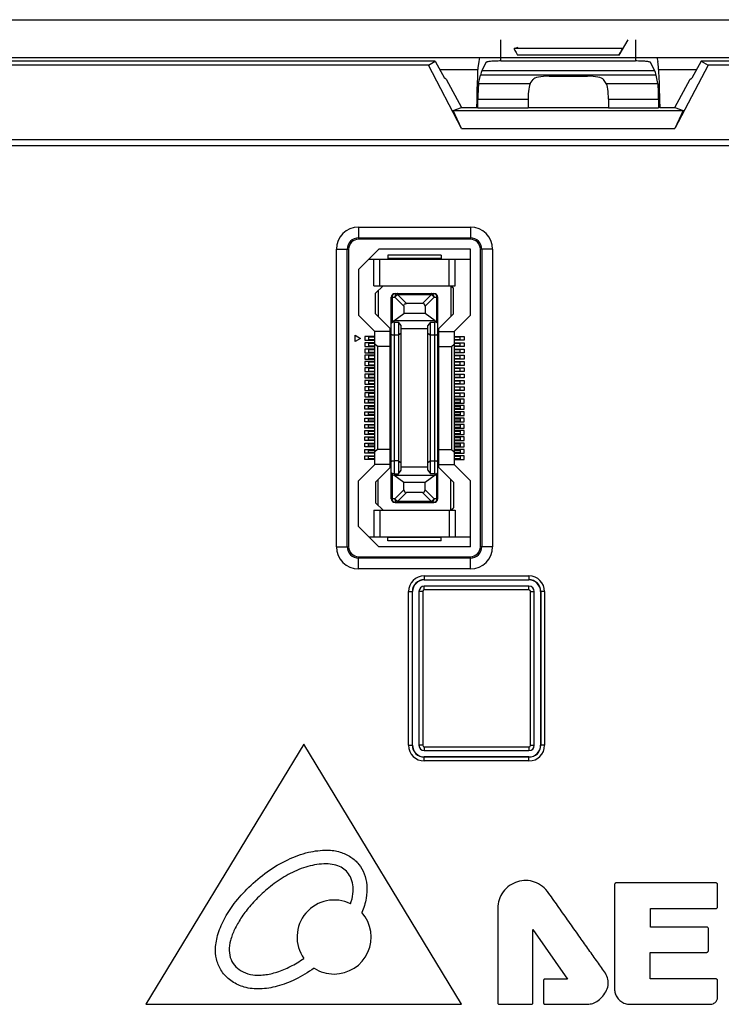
# Model space of a CAD drawing. Header units: millimetres. Extents: x 5740 to 7888, y -1457 to 417.
# Tile 61 of 120: x 7091 to 7147, y -1222 to -1143. Entities that reach past the tile are written whole.
import ezdxf

# ---------------------------------------------------------------- set-up
doc = ezdxf.new("R2010")
doc.units = ezdxf.units.MM
doc.header["$LTSCALE"] = 23.1
doc.layers.get('0').update_dxf_attribs({"linetype": 'CONTINUOUS'})

msp = doc.modelspace()

# ---------------------------------------------------------------- linework, layer by layer
at = {"color": 0}
for p, q in [((7005.751, -1143.094), (7263.751, -1143.094)), ((7129.389, -1146.384), (7129.389, -1144.694)), ((7139.506, -1144.694), (7138.792, -1145.921)), ((7140.112, -1144.694), (7140.112, -1146.384)), ((7130.434, -1145.384), (7130.751, -1145.293)), ((7139.067, -1145.384), (7130.434, -1145.384)), ((7005.751, -1146.094), (7263.751, -1146.094)), ((7124.161, -1146.394), (7059.34, -1146.394)), ((7123.616, -1146.708), (7124.161, -1146.394)), ((7124.161, -1146.394), (7124.895, -1147.751)), ((7127.691, -1146.094), (7127.618, -1146.432)), ((7128.191, -1146.503), (7127.855, -1147.173)), ((7129.389, -1146.384), (7140.112, -1146.384)), ((7138.792, -1145.921), (7130.709, -1145.921)), ((7141.646, -1147.173), (7141.31, -1146.503)), ((7141.81, -1146.094), (7141.883, -1146.432)), ((7145.34, -1146.394), (7144.606, -1147.751)), ((7145.34, -1146.394), (7145.885, -1146.708)), ((7210.161, -1146.394), (7145.34, -1146.394)), ((7123.616, -1146.708), (7059.885, -1146.708)), ((7126.253, -1151.756), (7123.616, -1146.708)), ((7127.545, -1147.094), (7124.54, -1147.094)), ((7141.646, -1147.173), (7127.855, -1147.173)), ((7144.962, -1147.094), (7141.956, -1147.094)), ((7145.885, -1146.708), (7143.248, -1151.756)), ((7209.616, -1146.708), (7145.885, -1146.708)), ((7125.026, -1147.829), (7124.895, -1147.751)), ((7125.026, -1147.829), (7126.251, -1150.094)), ((7127.611, -1148.176), (7127.753, -1147.513)), ((7141.748, -1147.513), (7127.753, -1147.513)), ((7131.724, -1148.176), (7131.943, -1147.867)), ((7133.223, -1147.599), (7136.278, -1147.599)), ((7137.777, -1148.176), (7137.558, -1147.867)), ((7141.891, -1148.176), (7141.748, -1147.513)), ((7143.251, -1150.094), (7144.475, -1147.829)), ((7144.475, -1147.829), (7144.606, -1147.751)), ((7127.611, -1148.176), (7131.724, -1148.176)), ((7137.777, -1148.176), (7141.891, -1148.176)), ((7127.548, -1150.123), (7127.552, -1149.438)), ((7127.552, -1149.438), (7131.55, -1149.438)), ((7131.55, -1149.438), (7131.55, -1150.123)), ((7137.951, -1149.438), (7137.951, -1150.123)), ((7137.951, -1149.438), (7141.949, -1149.438)), ((7141.949, -1149.438), (7141.953, -1150.123)), ((7125.592, -1150.323), (7126.251, -1150.094)), ((7126.253, -1151.756), (7125.592, -1150.323)), ((7125.592, -1150.323), (7143.91, -1150.323)), ((7126.251, -1150.094), (7127.46, -1150.094)), ((7127.46, -1150.094), (7127.462, -1149.828)), ((7127.46, -1150.094), (7127.548, -1150.123)), ((7127.548, -1150.123), (7131.55, -1150.123)), ((7131.55, -1150.094), (7137.951, -1150.094)), ((7137.951, -1150.123), (7141.953, -1150.123)), ((7142.041, -1150.094), (7141.953, -1150.123)), ((7142.04, -1149.828), (7142.041, -1150.094)), ((7142.041, -1150.094), (7143.251, -1150.094)), ((7143.91, -1150.323), (7143.248, -1151.756)), ((7143.251, -1150.094), (7143.91, -1150.323)), ((7126.253, -1151.756), (7143.248, -1151.756)), ((7262.799, -1152.678), (7023.492, -1152.678)), ((7023.201, -1153.119), (7263.091, -1153.119)), ((7118.051, -1159.619), (7118.051, -1160.594)), ((7118.051, -1159.619), (7126.951, -1159.619)), ((7126.951, -1159.619), (7126.951, -1160.594)), ((7118.051, -1160.488), (7126.951, -1160.488)), ((7126.951, -1160.594), (7118.051, -1160.594)), ((7116.276, -1185.094), (7116.276, -1161.394)), ((7116.276, -1161.394), (7117.251, -1161.394)), ((7117.145, -1185.094), (7117.145, -1161.394)), ((7117.251, -1161.394), (7117.251, -1185.094)), ((7119.651, -1161.394), (7118.051, -1162.994)), ((7126.951, -1161.394), (7119.651, -1161.394)), ((7126.951, -1166.644), (7126.951, -1161.394)), ((7127.751, -1185.094), (7127.751, -1161.394)), ((7128.726, -1161.394), (7127.751, -1161.394)), ((7127.856, -1161.394), (7127.856, -1185.094)), ((7128.726, -1161.394), (7128.726, -1185.094)), ((7118.876, -1162.169), (7126.951, -1162.169)), ((7119.251, -1164.294), (7119.251, -1162.169)), ((7119.751, -1164.294), (7119.751, -1162.169)), ((7120.376, -1161.869), (7120.376, -1162.119)), ((7124.626, -1161.869), (7120.376, -1161.869)), ((7124.626, -1162.119), (7120.376, -1162.119)), ((7124.626, -1161.869), (7124.626, -1162.119)), ((7125.251, -1164.294), (7125.251, -1162.169)), ((7125.751, -1164.294), (7125.751, -1162.169)), ((7118.051, -1162.994), (7118.051, -1166.644)), ((7119.251, -1164.294), (7125.751, -1164.294)), ((7120.001, -1164.294), (7119.401, -1164.894)), ((7125.401, -1164.294), (7125.401, -1166.744)), ((7125.401, -1164.294), (7125.601, -1164.494)), ((7125.601, -1166.544), (7125.601, -1164.494)), ((7119.401, -1166.544), (7119.401, -1164.894)), ((7119.601, -1164.694), (7119.601, -1166.744)), ((7120.651, -1181.269), (7120.651, -1165.219)), ((7120.651, -1165.219), (7120.938, -1165.219)), ((7120.738, -1167.13), (7120.738, -1165.219)), ((7121.651, -1165.931), (7120.938, -1165.219)), ((7120.951, -1164.919), (7124.051, -1164.919)), ((7121.151, -1165.007), (7121.151, -1164.919)), ((7121.151, -1165.007), (7121.863, -1165.719)), ((7121.151, -1165.007), (7123.851, -1165.007)), ((7123.138, -1165.719), (7123.851, -1165.007)), ((7124.063, -1165.219), (7123.351, -1165.931)), ((7123.851, -1164.919), (7123.851, -1165.007)), ((7124.063, -1165.219), (7124.351, -1165.219)), ((7124.263, -1165.219), (7124.263, -1167.13)), ((7124.351, -1181.269), (7124.351, -1165.219)), ((7121.651, -1165.931), (7121.651, -1166.518)), ((7123.138, -1165.719), (7121.863, -1165.719)), ((7123.351, -1165.931), (7123.351, -1166.518)), ((7118.051, -1166.644), (7119.351, -1167.944)), ((7120.651, -1167.794), (7119.401, -1166.544)), ((7120.851, -1167.094), (7121.651, -1166.518)), ((7123.351, -1166.518), (7121.651, -1166.518)), ((7124.151, -1167.094), (7123.351, -1166.518)), ((7124.351, -1167.794), (7125.601, -1166.544)), ((7125.651, -1167.944), (7126.951, -1166.644)), ((7120.551, -1178.794), (7120.551, -1167.694)), ((7120.851, -1167.094), (7120.738, -1167.13)), ((7124.151, -1167.094), (7120.851, -1167.094)), ((7120.901, -1179.295), (7120.901, -1167.192)), ((7120.901, -1167.192), (7121.231, -1167.192)), ((7121.231, -1167.192), (7121.231, -1179.295)), ((7121.431, -1167.478), (7121.231, -1167.192)), ((7121.431, -1179.009), (7121.431, -1167.478)), ((7123.771, -1167.192), (7123.571, -1167.478)), ((7123.571, -1179.009), (7123.571, -1167.478)), ((7123.771, -1179.295), (7123.771, -1167.192)), ((7123.771, -1167.192), (7124.101, -1167.192)), ((7124.101, -1167.192), (7124.101, -1179.295)), ((7124.151, -1167.094), (7124.263, -1167.13)), ((7124.451, -1178.794), (7124.451, -1167.694)), ((7117.776, -1168.744), (7117.776, -1168.244)), ((7117.776, -1168.244), (7118.209, -1168.494)), ((7118.551, -1168.344), (7118.551, -1168.644)), ((7119.351, -1168.344), (7118.551, -1168.344)), ((7118.851, -1168.394), (7118.851, -1168.594)), ((7119.351, -1168.394), (7118.851, -1168.394)), ((7119.351, -1178.544), (7119.351, -1167.944)), ((7120.551, -1167.944), (7119.351, -1167.944)), ((7121.231, -1168.244), (7120.901, -1168.244)), ((7121.431, -1168.074), (7121.231, -1168.244)), ((7123.571, -1167.744), (7121.431, -1167.744)), ((7123.571, -1168.074), (7123.771, -1168.244)), ((7124.101, -1168.244), (7123.771, -1168.244)), ((7124.451, -1167.944), (7125.651, -1167.944)), ((7125.651, -1167.944), (7125.651, -1178.544)), ((7125.651, -1168.344), (7126.451, -1168.344)), ((7126.151, -1168.394), (7125.651, -1168.394)), ((7126.151, -1168.594), (7126.151, -1168.394)), ((7126.451, -1168.344), (7126.451, -1168.644)), ((7118.209, -1168.494), (7117.776, -1168.744)), ((7118.551, -1168.644), (7119.351, -1168.644)), ((7118.551, -1168.844), (7118.551, -1169.144)), ((7119.351, -1168.844), (7118.551, -1168.844)), ((7118.551, -1169.144), (7119.351, -1169.144)), ((7118.851, -1168.594), (7119.351, -1168.594)), ((7118.851, -1168.894), (7118.851, -1169.094)), ((7119.351, -1168.894), (7118.851, -1168.894)), ((7118.851, -1169.094), (7119.351, -1169.094)), ((7119.551, -1169.144), (7119.351, -1168.944)), ((7119.551, -1169.144), (7119.551, -1177.344)), ((7120.551, -1169.144), (7119.551, -1169.144)), ((7124.451, -1169.144), (7125.451, -1169.144)), ((7125.451, -1169.144), (7125.651, -1168.944)), ((7125.451, -1169.144), (7125.451, -1177.344)), ((7125.651, -1168.594), (7126.151, -1168.594)), ((7126.451, -1168.644), (7125.651, -1168.644)), ((7125.651, -1168.844), (7126.451, -1168.844)), ((7126.151, -1168.894), (7125.651, -1168.894)), ((7125.651, -1169.094), (7126.151, -1169.094)), ((7126.451, -1169.144), (7125.651, -1169.144)), ((7126.151, -1169.094), (7126.151, -1168.894)), ((7126.451, -1168.844), (7126.451, -1169.144)), ((7118.551, -1169.344), (7118.551, -1169.644)), ((7119.351, -1169.344), (7118.551, -1169.344)), ((7118.551, -1169.644), (7119.351, -1169.644)), ((7118.551, -1169.844), (7118.551, -1170.144)), ((7119.351, -1169.844), (7118.551, -1169.844)), ((7118.851, -1169.394), (7118.851, -1169.594)), ((7119.351, -1169.394), (7118.851, -1169.394)), ((7118.851, -1169.594), (7119.351, -1169.594)), ((7118.851, -1169.894), (7118.851, -1170.094)), ((7119.351, -1169.894), (7118.851, -1169.894)), ((7125.651, -1169.344), (7126.451, -1169.344)), ((7126.151, -1169.394), (7125.651, -1169.394)), ((7125.651, -1169.594), (7126.151, -1169.594)), ((7126.451, -1169.644), (7125.651, -1169.644)), ((7125.651, -1169.844), (7126.451, -1169.844)), ((7126.151, -1169.894), (7125.651, -1169.894)), ((7126.151, -1169.594), (7126.151, -1169.394)), ((7126.151, -1170.094), (7126.151, -1169.894)), ((7126.451, -1169.344), (7126.451, -1169.644)), ((7126.451, -1169.844), (7126.451, -1170.144)), ((7118.551, -1170.144), (7119.351, -1170.144)), ((7118.551, -1170.344), (7118.551, -1170.644)), ((7119.351, -1170.344), (7118.551, -1170.344)), ((7118.551, -1170.644), (7119.351, -1170.644)), ((7118.851, -1170.094), (7119.351, -1170.094)), ((7118.851, -1170.394), (7118.851, -1170.594)), ((7119.351, -1170.394), (7118.851, -1170.394)), ((7118.851, -1170.594), (7119.351, -1170.594)), ((7125.651, -1170.094), (7126.151, -1170.094)), ((7126.451, -1170.144), (7125.651, -1170.144)), ((7125.651, -1170.344), (7126.451, -1170.344)), ((7126.151, -1170.394), (7125.651, -1170.394)), ((7125.651, -1170.594), (7126.151, -1170.594)), ((7126.451, -1170.644), (7125.651, -1170.644)), ((7126.151, -1170.594), (7126.151, -1170.394)), ((7126.451, -1170.344), (7126.451, -1170.644)), ((7118.551, -1170.844), (7118.551, -1171.144)), ((7119.351, -1170.844), (7118.551, -1170.844)), ((7118.551, -1171.144), (7119.351, -1171.144)), ((7118.551, -1171.344), (7118.551, -1171.644)), ((7119.351, -1171.344), (7118.551, -1171.344)), ((7118.851, -1170.894), (7118.851, -1171.094)), ((7119.351, -1170.894), (7118.851, -1170.894)), ((7118.851, -1171.094), (7119.351, -1171.094)), ((7118.851, -1171.394), (7118.851, -1171.594)), ((7119.351, -1171.394), (7118.851, -1171.394)), ((7118.851, -1171.594), (7119.351, -1171.594)), ((7125.651, -1170.844), (7126.451, -1170.844)), ((7126.151, -1170.894), (7125.651, -1170.894)), ((7125.651, -1171.094), (7126.151, -1171.094)), ((7126.451, -1171.144), (7125.651, -1171.144)), ((7125.651, -1171.344), (7126.451, -1171.344)), ((7126.151, -1171.394), (7125.651, -1171.394)), ((7125.651, -1171.594), (7126.151, -1171.594)), ((7126.151, -1171.094), (7126.151, -1170.894)), ((7126.151, -1171.594), (7126.151, -1171.394)), ((7126.451, -1170.844), (7126.451, -1171.144)), ((7126.451, -1171.344), (7126.451, -1171.644)), ((7118.551, -1171.644), (7119.351, -1171.644)), ((7118.551, -1171.844), (7118.551, -1172.144)), ((7119.351, -1171.844), (7118.551, -1171.844)), ((7118.551, -1172.144), (7119.351, -1172.144)), ((7118.551, -1172.344), (7118.551, -1172.644)), ((7119.351, -1172.344), (7118.551, -1172.344)), ((7118.851, -1171.894), (7118.851, -1172.094)), ((7119.351, -1171.894), (7118.851, -1171.894)), ((7118.851, -1172.094), (7119.351, -1172.094)), ((7118.851, -1172.394), (7118.851, -1172.594)), ((7119.351, -1172.394), (7118.851, -1172.394)), ((7126.451, -1171.644), (7125.651, -1171.644)), ((7125.651, -1171.844), (7126.451, -1171.844)), ((7126.151, -1171.894), (7125.651, -1171.894)), ((7125.651, -1172.094), (7126.151, -1172.094)), ((7126.451, -1172.144), (7125.651, -1172.144)), ((7125.651, -1172.344), (7126.451, -1172.344)), ((7126.151, -1172.394), (7125.651, -1172.394)), ((7126.151, -1172.094), (7126.151, -1171.894)), ((7126.151, -1172.594), (7126.151, -1172.394)), ((7126.451, -1171.844), (7126.451, -1172.144)), ((7126.451, -1172.344), (7126.451, -1172.644)), ((7118.551, -1172.644), (7119.351, -1172.644)), ((7118.551, -1172.844), (7118.551, -1173.144)), ((7119.351, -1172.844), (7118.551, -1172.844)), ((7118.551, -1173.144), (7119.351, -1173.144)), ((7118.851, -1172.594), (7119.351, -1172.594)), ((7118.851, -1172.894), (7118.851, -1173.094)), ((7119.351, -1172.894), (7118.851, -1172.894)), ((7118.851, -1173.094), (7119.351, -1173.094)), ((7125.651, -1172.594), (7126.151, -1172.594)), ((7126.451, -1172.644), (7125.651, -1172.644)), ((7125.651, -1172.844), (7126.451, -1172.844)), ((7126.151, -1172.894), (7125.651, -1172.894)), ((7125.651, -1173.094), (7126.151, -1173.094)), ((7126.451, -1173.144), (7125.651, -1173.144)), ((7126.151, -1173.094), (7126.151, -1172.894)), ((7126.451, -1172.844), (7126.451, -1173.144)), ((7118.551, -1173.644), (7118.551, -1173.344)), ((7118.551, -1173.344), (7119.351, -1173.344)), ((7119.351, -1173.644), (7118.551, -1173.644)), ((7118.551, -1174.144), (7118.551, -1173.844)), ((7118.551, -1173.844), (7119.351, -1173.844)), ((7118.851, -1173.594), (7118.851, -1173.394)), ((7118.851, -1173.394), (7119.351, -1173.394)), ((7119.351, -1173.594), (7118.851, -1173.594)), ((7118.851, -1174.094), (7118.851, -1173.894)), ((7118.851, -1173.894), (7119.351, -1173.894)), ((7126.451, -1173.344), (7125.651, -1173.344)), ((7125.651, -1173.394), (7126.151, -1173.394)), ((7126.151, -1173.594), (7125.651, -1173.594)), ((7125.651, -1173.644), (7126.451, -1173.644)), ((7126.451, -1173.844), (7125.651, -1173.844)), ((7125.651, -1173.894), (7126.151, -1173.894)), ((7126.151, -1173.394), (7126.151, -1173.594)), ((7126.151, -1173.894), (7126.151, -1174.094)), ((7126.451, -1173.644), (7126.451, -1173.344)), ((7126.451, -1174.144), (7126.451, -1173.844)), ((7119.351, -1174.144), (7118.551, -1174.144)), ((7118.551, -1174.644), (7118.551, -1174.344)), ((7118.551, -1174.344), (7119.351, -1174.344)), ((7119.351, -1174.644), (7118.551, -1174.644)), ((7119.351, -1174.094), (7118.851, -1174.094)), ((7118.851, -1174.594), (7118.851, -1174.394)), ((7118.851, -1174.394), (7119.351, -1174.394)), ((7119.351, -1174.594), (7118.851, -1174.594)), ((7126.151, -1174.094), (7125.651, -1174.094)), ((7125.651, -1174.144), (7126.451, -1174.144)), ((7126.451, -1174.344), (7125.651, -1174.344)), ((7125.651, -1174.394), (7126.151, -1174.394)), ((7126.151, -1174.594), (7125.651, -1174.594)), ((7125.651, -1174.644), (7126.451, -1174.644)), ((7126.151, -1174.394), (7126.151, -1174.594)), ((7126.451, -1174.644), (7126.451, -1174.344)), ((7118.551, -1175.144), (7118.551, -1174.844)), ((7118.551, -1174.844), (7119.351, -1174.844)), ((7119.351, -1175.144), (7118.551, -1175.144)), ((7118.551, -1175.644), (7118.551, -1175.344)), ((7118.551, -1175.344), (7119.351, -1175.344)), ((7118.851, -1175.094), (7118.851, -1174.894)), ((7118.851, -1174.894), (7119.351, -1174.894)), ((7119.351, -1175.094), (7118.851, -1175.094)), ((7118.851, -1175.594), (7118.851, -1175.394)), ((7118.851, -1175.394), (7119.351, -1175.394)), ((7126.451, -1174.844), (7125.651, -1174.844)), ((7125.651, -1174.894), (7126.151, -1174.894)), ((7126.151, -1175.094), (7125.651, -1175.094)), ((7125.651, -1175.144), (7126.451, -1175.144)), ((7126.451, -1175.344), (7125.651, -1175.344)), ((7125.651, -1175.394), (7126.151, -1175.394)), ((7126.151, -1174.894), (7126.151, -1175.094)), ((7126.151, -1175.394), (7126.151, -1175.594)), ((7126.451, -1175.144), (7126.451, -1174.844)), ((7126.451, -1175.644), (7126.451, -1175.344)), ((7119.351, -1175.644), (7118.551, -1175.644)), ((7118.551, -1176.144), (7118.551, -1175.844)), ((7118.551, -1175.844), (7119.351, -1175.844)), ((7119.351, -1176.144), (7118.551, -1176.144)), ((7119.351, -1175.594), (7118.851, -1175.594)), ((7118.851, -1176.094), (7118.851, -1175.894)), ((7118.851, -1175.894), (7119.351, -1175.894)), ((7119.351, -1176.094), (7118.851, -1176.094)), ((7126.151, -1175.594), (7125.651, -1175.594)), ((7125.651, -1175.644), (7126.451, -1175.644)), ((7126.451, -1175.844), (7125.651, -1175.844)), ((7125.651, -1175.894), (7126.151, -1175.894)), ((7126.151, -1176.094), (7125.651, -1176.094)), ((7125.651, -1176.144), (7126.451, -1176.144)), ((7126.151, -1175.894), (7126.151, -1176.094)), ((7126.451, -1176.144), (7126.451, -1175.844)), ((7118.551, -1176.644), (7118.551, -1176.344)), ((7118.551, -1176.344), (7119.351, -1176.344)), ((7119.351, -1176.644), (7118.551, -1176.644)), ((7118.551, -1177.144), (7118.551, -1176.844)), ((7118.551, -1176.844), (7119.351, -1176.844)), ((7118.851, -1176.594), (7118.851, -1176.394)), ((7118.851, -1176.394), (7119.351, -1176.394)), ((7119.351, -1176.594), (7118.851, -1176.594)), ((7118.851, -1177.094), (7118.851, -1176.894)), ((7118.851, -1176.894), (7119.351, -1176.894)), ((7119.351, -1177.094), (7118.851, -1177.094)), ((7126.451, -1176.344), (7125.651, -1176.344)), ((7125.651, -1176.394), (7126.151, -1176.394)), ((7126.151, -1176.594), (7125.651, -1176.594)), ((7125.651, -1176.644), (7126.451, -1176.644)), ((7126.451, -1176.844), (7125.651, -1176.844)), ((7125.651, -1176.894), (7126.151, -1176.894)), ((7126.151, -1177.094), (7125.651, -1177.094)), ((7126.151, -1176.394), (7126.151, -1176.594)), ((7126.151, -1176.894), (7126.151, -1177.094)), ((7126.451, -1176.644), (7126.451, -1176.344)), ((7126.451, -1177.144), (7126.451, -1176.844)), ((7119.351, -1177.144), (7118.551, -1177.144)), ((7118.551, -1177.644), (7118.551, -1177.344)), ((7118.551, -1177.344), (7119.351, -1177.344)), ((7119.351, -1177.644), (7118.551, -1177.644)), ((7118.551, -1178.144), (7118.551, -1177.844)), ((7118.551, -1177.844), (7119.351, -1177.844)), ((7118.851, -1177.594), (7118.851, -1177.394)), ((7118.851, -1177.394), (7119.351, -1177.394)), ((7119.351, -1177.594), (7118.851, -1177.594)), ((7118.851, -1178.094), (7118.851, -1177.894)), ((7118.851, -1177.894), (7119.351, -1177.894)), ((7119.551, -1177.344), (7119.351, -1177.544)), ((7120.551, -1177.344), (7119.551, -1177.344)), ((7124.451, -1177.344), (7125.451, -1177.344)), ((7125.451, -1177.344), (7125.651, -1177.544)), ((7125.651, -1177.144), (7126.451, -1177.144)), ((7126.451, -1177.344), (7125.651, -1177.344)), ((7125.651, -1177.394), (7126.151, -1177.394)), ((7126.151, -1177.594), (7125.651, -1177.594)), ((7125.651, -1177.644), (7126.451, -1177.644)), ((7126.451, -1177.844), (7125.651, -1177.844)), ((7125.651, -1177.894), (7126.151, -1177.894)), ((7126.151, -1177.394), (7126.151, -1177.594)), ((7126.151, -1177.894), (7126.151, -1178.094)), ((7126.451, -1177.644), (7126.451, -1177.344)), ((7126.451, -1178.144), (7126.451, -1177.844)), ((7119.351, -1178.544), (7118.051, -1179.844)), ((7119.351, -1178.144), (7118.551, -1178.144)), ((7119.351, -1178.094), (7118.851, -1178.094)), ((7120.551, -1178.544), (7119.351, -1178.544)), ((7121.231, -1178.244), (7120.901, -1178.244)), ((7121.231, -1178.244), (7121.431, -1178.413)), ((7123.771, -1178.244), (7123.571, -1178.413)), ((7123.771, -1178.244), (7124.101, -1178.244)), ((7124.451, -1178.544), (7125.651, -1178.544)), ((7126.151, -1178.094), (7125.651, -1178.094)), ((7125.651, -1178.144), (7126.451, -1178.144)), ((7126.951, -1179.844), (7125.651, -1178.544)), ((7120.651, -1178.694), (7119.401, -1179.944)), ((7120.738, -1181.269), (7120.738, -1179.357)), ((7120.738, -1179.357), (7120.851, -1179.394)), ((7121.651, -1179.969), (7120.851, -1179.394)), ((7120.851, -1179.394), (7124.151, -1179.394)), ((7120.901, -1179.295), (7121.231, -1179.295)), ((7121.231, -1179.295), (7121.431, -1179.009)), ((7121.431, -1178.744), (7123.571, -1178.744)), ((7124.151, -1179.394), (7123.351, -1179.969)), ((7123.571, -1179.009), (7123.771, -1179.295)), ((7124.101, -1179.295), (7123.771, -1179.295)), ((7124.151, -1179.394), (7124.263, -1179.357)), ((7124.263, -1179.357), (7124.263, -1181.269)), ((7125.601, -1179.944), (7124.351, -1178.694)), ((7118.051, -1183.494), (7118.051, -1179.844)), ((7119.401, -1179.944), (7119.401, -1181.594)), ((7119.601, -1181.794), (7119.601, -1179.744)), ((7121.651, -1180.557), (7121.651, -1179.969)), ((7123.351, -1179.969), (7121.651, -1179.969)), ((7123.351, -1180.557), (7123.351, -1179.969)), ((7125.401, -1182.194), (7125.401, -1179.744)), ((7125.601, -1179.944), (7125.601, -1181.994)), ((7126.951, -1185.094), (7126.951, -1179.844)), ((7120.938, -1181.269), (7121.651, -1180.557)), ((7121.863, -1180.769), (7121.151, -1181.481)), ((7123.138, -1180.769), (7121.863, -1180.769)), ((7123.851, -1181.481), (7123.138, -1180.769)), ((7123.351, -1180.557), (7124.063, -1181.269)), ((7120.001, -1182.194), (7119.401, -1181.594)), ((7120.938, -1181.269), (7120.651, -1181.269)), ((7120.951, -1181.569), (7124.051, -1181.569)), ((7121.151, -1181.569), (7121.151, -1181.481)), ((7123.851, -1181.481), (7121.151, -1181.481)), ((7123.851, -1181.481), (7123.851, -1181.569)), ((7124.351, -1181.269), (7124.063, -1181.269)), ((7119.251, -1182.194), (7119.251, -1184.319)), ((7119.251, -1182.194), (7125.751, -1182.194)), ((7119.751, -1182.194), (7119.751, -1184.319)), ((7125.251, -1182.194), (7125.251, -1184.319)), ((7125.401, -1182.194), (7125.601, -1181.994)), ((7125.751, -1182.194), (7125.751, -1184.319)), ((7118.051, -1183.494), (7119.651, -1185.094)), ((7118.876, -1184.319), (7126.951, -1184.319)), ((7120.376, -1184.619), (7120.376, -1184.369)), ((7124.626, -1184.369), (7120.376, -1184.369)), ((7124.626, -1184.619), (7120.376, -1184.619)), ((7124.626, -1184.619), (7124.626, -1184.369)), ((7116.276, -1185.094), (7117.251, -1185.094)), ((7126.951, -1185.094), (7119.651, -1185.094)), ((7128.726, -1185.094), (7127.751, -1185.094)), ((7118.051, -1186.869), (7118.051, -1185.894)), ((7118.051, -1185.894), (7126.951, -1185.894)), ((7126.951, -1185.999), (7118.051, -1185.999)), ((7126.951, -1186.869), (7126.951, -1185.894)), ((7126.951, -1186.869), (7118.051, -1186.869)), ((7123.285, -1187.428), (7123.285, -1187.747)), ((7123.285, -1187.428), (7131.616, -1187.428)), ((7123.285, -1187.727), (7131.616, -1187.727)), ((7131.616, -1187.428), (7131.616, -1187.747)), ((7122.035, -1200.921), (7122.035, -1188.678)), ((7122.035, -1188.678), (7122.354, -1188.678)), ((7122.334, -1200.921), (7122.334, -1188.678)), ((7122.854, -1188.678), (7122.854, -1200.921)), ((7123.154, -1188.678), (7122.854, -1188.678)), ((7123.154, -1188.678), (7123.154, -1200.921)), ((7123.285, -1188.547), (7123.285, -1188.247)), ((7131.616, -1188.247), (7123.285, -1188.247)), ((7131.616, -1188.547), (7123.285, -1188.547)), ((7131.616, -1188.547), (7131.616, -1188.247)), ((7131.747, -1200.921), (7131.747, -1188.678)), ((7131.747, -1188.678), (7132.047, -1188.678)), ((7132.047, -1200.921), (7132.047, -1188.678)), ((7132.547, -1188.678), (7132.547, -1200.921)), ((7132.866, -1188.678), (7132.547, -1188.678)), ((7132.567, -1188.678), (7132.567, -1200.921)), ((7132.866, -1188.678), (7132.866, -1200.921)), ((7113.693, -1200.846), (7101.086, -1221.568)), ((7126.238, -1221.568), (7113.693, -1200.846)), ((7122.035, -1200.921), (7122.354, -1200.921)), ((7123.154, -1200.921), (7122.854, -1200.921)), ((7123.285, -1201.052), (7123.285, -1201.352)), ((7123.285, -1201.052), (7131.616, -1201.052)), ((7123.285, -1201.352), (7131.616, -1201.352)), ((7131.616, -1201.052), (7131.616, -1201.352)), ((7131.747, -1200.921), (7132.047, -1200.921)), ((7132.866, -1200.921), (7132.547, -1200.921)), ((7123.285, -1202.171), (7123.285, -1201.852)), ((7131.616, -1201.852), (7123.285, -1201.852)), ((7131.616, -1201.872), (7123.285, -1201.872)), ((7131.616, -1202.171), (7123.285, -1202.171)), ((7131.616, -1202.171), (7131.616, -1201.852)), ((7138.448, -1212.009), (7138.448, -1220.437)), ((7146.516, -1211.892), (7138.565, -1211.892)), ((7146.633, -1213.821), (7146.633, -1212.009)), ((7129.136, -1213.905), (7129.136, -1217.259)), ((7141.299, -1215.413), (7141.299, -1213.938)), ((7141.299, -1213.938), (7146.516, -1213.938)), ((7145.795, -1215.413), (7141.299, -1215.413)), ((7145.911, -1217.31), (7145.911, -1215.53)), ((7131.936, -1221.445), (7131.936, -1215.593)), ((7131.936, -1215.593), (7134.691, -1219.555)), ((7129.136, -1217.259), (7129.136, -1221.445)), ((7141.283, -1219.539), (7141.283, -1217.427)), ((7141.283, -1217.427), (7145.795, -1217.427)), ((7132.783, -1219.672), (7132.783, -1221.445)), ((7134.691, -1219.555), (7132.901, -1219.555)), ((7146.516, -1219.539), (7141.283, -1219.539)), ((7146.633, -1221.124), (7146.633, -1219.656)), ((7101.086, -1221.568), (7126.238, -1221.568)), ((7129.253, -1221.562), (7131.819, -1221.562)), ((7132.901, -1221.562), (7136.298, -1221.562)), ((7139.66, -1221.568), (7146.109, -1221.568))]:
    msp.add_line(p, q, dxfattribs=at)
for centre, radius, start, end in [((7118.051, -1161.394), 1.775, 90, 180), ((7126.951, -1161.394), 1.775, 0, 90), ((7118.051, -1161.394), 0.905, 90, 180), ((7118.051, -1161.394), 0.8, 90, 180), ((7126.951, -1161.394), 0.905, 0, 90), ((7126.951, -1161.394), 0.8, 0, 90), ((7120.951, -1165.219), 0.3, 90, 180), ((7124.051, -1165.219), 0.3, 0, 90), ((7120.951, -1181.269), 0.3, 180, 270), ((7124.051, -1181.269), 0.3, 270, 0), ((7118.051, -1185.094), 1.775, 180, 270), ((7118.051, -1185.094), 0.905, 180, 270), ((7118.051, -1185.094), 0.8, 180, 270), ((7126.951, -1185.094), 1.775, 270, 0), ((7126.951, -1185.094), 0.905, 270, 0), ((7126.951, -1185.094), 0.8, 270, 0), ((7123.285, -1188.678), 1.25, 90, 180), ((7123.285, -1188.678), 0.951, 90, 180), ((7123.285, -1188.678), 0.931, 90, 180), ((7131.616, -1188.678), 1.25, 0, 90), ((7131.616, -1188.678), 0.951, 0, 90), ((7131.616, -1188.678), 0.931, 0, 90), ((7123.285, -1188.678), 0.431, 90, 180), ((7123.285, -1188.678), 0.131, 90, 180), ((7131.616, -1188.678), 0.431, 0, 90), ((7131.616, -1188.678), 0.131, 0, 90), ((7123.285, -1200.921), 1.25, 180, 270), ((7123.285, -1200.921), 0.951, 180, 270), ((7123.285, -1200.921), 0.931, 180, 270), ((7123.285, -1200.921), 0.431, 180, 270), ((7123.285, -1200.921), 0.131, 180, 270), ((7131.616, -1200.921), 1.25, 270, 0), ((7131.616, -1200.921), 0.951, 270, 0), ((7131.616, -1200.921), 0.931, 270, 0), ((7131.616, -1200.921), 0.431, 270, 0), ((7131.616, -1200.921), 0.131, 270, 0), ((7116.093, -1216.203), 2.946, 63.56291, 215.52271), ((7116.1, -1216.21), 2.946, 269.95391, 41.39717), ((7145.795, -1215.53), 0.116, 359.97239, 90.02761), ((7116.099, -1216.217), 2.939, 237.28416, 269.97615)]:
    msp.add_arc(centre, radius, start, end, dxfattribs=at)
for centre, major_axis, ratio, start_param, end_param in [((7130.788, -1145.984), (-0.354, 0.6), 0.052378, -0.013478, 1.435146), ((7138.713, -1145.984), (0.354, 0.6), 0.052378, -1.435146, 0.013478), ((7127.644, -1149.828), (0.019, 3.5), 0.052119, 0.244632, 1.571083), ((7141.857, -1149.828), (-0.019, 3.5), 0.052119, -1.571083, -0.244632), ((7127.855, -1161.097), (0.077, 14), 0.052119, 0.105006, 0.244632), ((7141.646, -1161.097), (-0.077, 14), 0.052119, -0.244632, -0.105006), ((7133.223, -1147.923), (1.3, 0), 0.249328, 1.570796, 2.96706), ((7136.278, -1147.923), (1.3, 0), 0.249328, 0.174533, 1.570796), ((7127.62, -1149.438), (0.007, 1.3), 0.052119, 0.244632, 1.571083), ((7131.78, -1149.438), (0, 1.3), 0.176327, 0.244346, 1.570796), ((7137.722, -1149.438), (0, 1.3), 0.176327, -1.570796, -0.244346), ((7141.881, -1149.438), (-0.007, 1.3), 0.052119, -1.571083, -0.244632), ((7122.926, -1166.143), (-0.367, -0.367), 0.57735, 2.617994, 3.665191), ((7120.951, -1179.288), (0.3, 0), 0.325, 3.141593, 3.926991), ((7124.101, -1179.176), (0.25, 0), 0.476799, -1.570796, 0), ((7124.051, -1179.288), (0.3, 0), 0.325, -0.785398, 0), ((7122.075, -1180.344), (0.367, 0.367), 0.57735, -3.665191, -2.617994), ((7122.926, -1180.344), (0.367, -0.367), 0.57735, -0.523599, 0.523599)]:
    msp.add_ellipse(centre, major_axis=major_axis, ratio=ratio, start_param=start_param, end_param=end_param, dxfattribs=at)
for points, knots in [([(7129.389, -1146.384), (7129.241, -1146.384), (7128.966, -1146.39), (7128.64, -1146.409), (7128.426, -1146.434), (7128.311, -1146.453), (7128.238, -1146.473), (7128.197, -1146.491), (7128.191, -1146.503)], [0, 0, 0, 0, 0.366687, 0.681805, 0.805781, 0.901648, 0.96634, 1, 1, 1, 1]), ([(7141.31, -1146.503), (7141.304, -1146.491), (7141.264, -1146.473), (7141.191, -1146.453), (7141.076, -1146.434), (7140.861, -1146.409), (7140.536, -1146.39), (7140.26, -1146.384), (7140.112, -1146.384)], [0, 0, 0, 0, 0.03366, 0.098352, 0.194219, 0.318195, 0.633313, 1, 1, 1, 1]), ([(7120.738, -1165.219), (7120.738, -1165.18), (7120.749, -1165.105), (7120.793, -1165.007), (7120.862, -1164.937), (7120.922, -1164.919), (7120.951, -1164.919)], [0, 0, 0, 0, 0.288005, 0.555334, 0.790507, 1, 1, 1, 1]), ([(7121.151, -1164.919), (7121.122, -1164.919), (7121.062, -1164.937), (7120.993, -1165.007), (7120.949, -1165.105), (7120.938, -1165.18), (7120.938, -1165.219)], [0, 0, 0, 0, 0.209435, 0.444528, 0.711844, 1, 1, 1, 1]), ([(7124.063, -1165.219), (7124.063, -1165.18), (7124.053, -1165.105), (7124.008, -1165.007), (7123.939, -1164.937), (7123.879, -1164.919), (7123.851, -1164.919)], [0, 0, 0, 0, 0.288158, 0.555474, 0.790566, 1, 1, 1, 1]), ([(7124.051, -1164.919), (7124.079, -1164.919), (7124.139, -1164.937), (7124.208, -1165.007), (7124.253, -1165.105), (7124.263, -1165.18), (7124.263, -1165.219)], [0, 0, 0, 0, 0.209493, 0.444666, 0.711995, 1, 1, 1, 1]), ([(7121.651, -1165.931), (7121.651, -1165.903), (7121.658, -1165.846), (7121.702, -1165.77), (7121.778, -1165.726), (7121.835, -1165.719), (7121.863, -1165.719)], [0, 0, 0, 0, 0.250372, 0.500015, 0.749649, 1, 1, 1, 1]), ([(7120.738, -1167.13), (7120.726, -1167.134), (7120.703, -1167.143), (7120.674, -1167.159), (7120.656, -1167.178), (7120.651, -1167.193), (7120.651, -1167.199)], [0, 0, 0, 0, 0.344848, 0.620934, 0.832324, 1, 1, 1, 1]), ([(7120.901, -1167.192), (7120.862, -1167.192), (7120.795, -1167.2), (7120.721, -1167.226), (7120.682, -1167.252), (7120.66, -1167.276), (7120.651, -1167.298), (7120.651, -1167.312)], [0, 0, 0, 0, 0.392234, 0.673048, 0.776741, 0.862457, 1, 1, 1, 1]), ([(7124.351, -1167.312), (7124.351, -1167.298), (7124.342, -1167.276), (7124.319, -1167.252), (7124.28, -1167.226), (7124.207, -1167.2), (7124.14, -1167.192), (7124.101, -1167.192)], [0, 0, 0, 0, 0.137543, 0.223258, 0.32695, 0.607763, 1, 1, 1, 1]), ([(7124.351, -1167.199), (7124.351, -1167.193), (7124.345, -1167.178), (7124.327, -1167.159), (7124.298, -1167.143), (7124.276, -1167.134), (7124.263, -1167.13)], [0, 0, 0, 0, 0.167676, 0.379066, 0.655152, 1, 1, 1, 1]), ([(7120.901, -1168.244), (7120.868, -1168.244), (7120.821, -1168.241), (7120.761, -1168.232), (7120.724, -1168.224), (7120.693, -1168.213), (7120.667, -1168.2), (7120.651, -1168.184), (7120.651, -1168.173)], [0, 0, 0, 0, 0.360155, 0.522743, 0.665942, 0.785869, 0.880409, 1, 1, 1, 1]), ([(7124.351, -1168.173), (7124.351, -1168.184), (7124.334, -1168.2), (7124.308, -1168.213), (7124.277, -1168.224), (7124.24, -1168.232), (7124.18, -1168.241), (7124.133, -1168.244), (7124.101, -1168.244)], [0, 0, 0, 0, 0.11959, 0.21413, 0.334058, 0.477257, 0.639846, 1, 1, 1, 1]), ([(7120.651, -1178.314), (7120.651, -1178.304), (7120.667, -1178.287), (7120.693, -1178.274), (7120.724, -1178.264), (7120.761, -1178.255), (7120.821, -1178.246), (7120.868, -1178.244), (7120.901, -1178.244)], [0, 0, 0, 0, 0.11959, 0.21413, 0.334058, 0.477257, 0.639846, 1, 1, 1, 1]), ([(7124.101, -1178.244), (7124.133, -1178.244), (7124.18, -1178.246), (7124.24, -1178.255), (7124.277, -1178.264), (7124.308, -1178.274), (7124.334, -1178.287), (7124.351, -1178.304), (7124.351, -1178.314)], [0, 0, 0, 0, 0.360155, 0.522743, 0.665942, 0.785869, 0.880409, 1, 1, 1, 1]), ([(7120.901, -1179.295), (7120.862, -1179.295), (7120.795, -1179.288), (7120.721, -1179.262), (7120.682, -1179.235), (7120.66, -1179.212), (7120.651, -1179.19), (7120.651, -1179.176)], [0, 0, 0, 0, 0.391531, 0.672575, 0.776441, 0.862293, 1, 1, 1, 1]), ([(7120.951, -1181.569), (7120.922, -1181.569), (7120.862, -1181.55), (7120.793, -1181.481), (7120.749, -1181.382), (7120.738, -1181.307), (7120.738, -1181.269)], [0, 0, 0, 0, 0.209493, 0.444666, 0.711995, 1, 1, 1, 1]), ([(7120.938, -1181.269), (7120.938, -1181.307), (7120.949, -1181.382), (7120.993, -1181.481), (7121.062, -1181.55), (7121.122, -1181.569), (7121.151, -1181.569)], [0, 0, 0, 0, 0.288158, 0.555474, 0.790566, 1, 1, 1, 1]), ([(7123.851, -1181.569), (7123.879, -1181.569), (7123.939, -1181.55), (7124.008, -1181.481), (7124.053, -1181.382), (7124.063, -1181.307), (7124.063, -1181.269)], [0, 0, 0, 0, 0.209493, 0.444666, 0.711995, 1, 1, 1, 1]), ([(7124.263, -1181.269), (7124.263, -1181.307), (7124.253, -1181.382), (7124.208, -1181.481), (7124.139, -1181.55), (7124.079, -1181.569), (7124.051, -1181.569)], [0, 0, 0, 0, 0.287992, 0.555325, 0.790504, 1, 1, 1, 1]), ([(7106.643, -1217.27), (7106.647, -1216.873), (7106.784, -1216.018), (7107.311, -1214.754), (7108.16, -1213.453), (7109.316, -1212.169), (7110.738, -1210.973), (7112.336, -1210.009), (7113.959, -1209.413), (7115.046, -1209.278), (7115.54, -1209.281)], [0, 0, 0, 0, 0.092457, 0.199084, 0.316582, 0.452596, 0.600144, 0.747705, 0.885021, 1, 1, 1, 1]), ([(7115.54, -1209.281), (7115.891, -1209.286), (7116.555, -1209.378), (7117.433, -1209.776), (7118.098, -1210.386), (7118.533, -1211.172), (7118.743, -1212.106), (7118.691, -1213.174), (7118.466, -1213.895), (7118.31, -1214.262)], [0, 0, 0, 0, 0.152979, 0.288198, 0.414048, 0.539313, 0.674125, 0.826351, 1, 1, 1, 1]), ([(7115.451, -1210.377), (7114.968, -1210.377), (7113.977, -1210.527), (7112.588, -1211.1), (7111.33, -1211.906), (7110.251, -1212.818), (7109.359, -1213.746), (7108.674, -1214.669), (7108.16, -1215.565), (7107.827, -1216.432), (7107.692, -1217.259), (7107.84, -1218.008), (7108.242, -1218.613), (7108.863, -1219.039), (7109.576, -1219.244), (7110.071, -1219.254), (7110.291, -1219.241)], [0, 0, 0, 0, 0.098526, 0.201478, 0.304561, 0.401941, 0.489149, 0.566412, 0.635947, 0.699153, 0.755144, 0.804486, 0.851228, 0.899617, 0.955085, 1, 1, 1, 1]), ([(7117.074, -1210.952), (7116.952, -1210.83), (7116.644, -1210.616), (7116.085, -1210.422), (7115.67, -1210.376), (7115.451, -1210.377)], [0, 0, 0, 0, 0.294633, 0.627413, 1, 1, 1, 1]), ([(7117.405, -1213.565), (7117.496, -1213.306), (7117.628, -1212.8), (7117.618, -1212.058), (7117.435, -1211.43), (7117.207, -1211.087), (7117.074, -1210.952)], [0, 0, 0, 0, 0.29809, 0.5622, 0.79508, 1, 1, 1, 1]), ([(7133.215, -1212.725), (7133.072, -1212.516), (7132.73, -1212.149), (7132.087, -1211.792), (7131.387, -1211.665), (7130.69, -1211.768), (7130.048, -1212.073), (7129.533, -1212.579), (7129.215, -1213.215), (7129.136, -1213.68), (7129.136, -1213.905)], [0, 0, 0, 0, 0.134584, 0.261242, 0.383674, 0.504914, 0.628731, 0.754496, 0.880329, 1, 1, 1, 1]), ([(7138.565, -1211.892), (7138.545, -1211.892), (7138.504, -1211.903), (7138.459, -1211.948), (7138.448, -1211.989), (7138.448, -1212.009)], [0, 0, 0, 0, 0.329744, 0.667938, 1, 1, 1, 1]), ([(7146.633, -1212.009), (7146.633, -1211.989), (7146.622, -1211.948), (7146.577, -1211.903), (7146.536, -1211.892), (7146.516, -1211.892)], [0, 0, 0, 0, 0.33283, 0.669562, 1, 1, 1, 1]), ([(7135.607, -1216.116), (7135.338, -1215.735), (7134.803, -1214.977), (7134.001, -1213.85), (7133.474, -1213.1), (7133.215, -1212.725)], [0, 0, 0, 0, 0.337339, 0.670759, 1, 1, 1, 1]), ([(7146.516, -1213.938), (7146.536, -1213.938), (7146.577, -1213.927), (7146.622, -1213.882), (7146.633, -1213.841), (7146.633, -1213.821)], [0, 0, 0, 0, 0.329562, 0.66891, 1, 1, 1, 1]), ([(7137.638, -1218.986), (7137.427, -1218.679), (7136.977, -1218.062), (7136.304, -1217.102), (7135.843, -1216.45), (7135.607, -1216.116)], [0, 0, 0, 0, 0.318156, 0.651349, 1, 1, 1, 1]), ([(7114.51, -1218.69), (7114.031, -1219.024), (7113.086, -1219.592), (7111.631, -1220.162), (7110.244, -1220.399), (7108.996, -1220.278), (7107.95, -1219.805), (7107.19, -1219.089), (7106.742, -1218.203), (7106.643, -1217.575), (7106.643, -1217.27)], [0, 0, 0, 0, 0.176643, 0.33194, 0.469987, 0.598507, 0.704809, 0.811342, 0.90765, 1, 1, 1, 1]), ([(7110.291, -1219.241), (7110.375, -1219.236), (7110.802, -1219.196), (7111.595, -1219.015), (7112.655, -1218.564), (7113.346, -1218.15), (7113.696, -1217.915)], [0, 0, 0, 0, 0.067873, 0.34672, 0.6578, 1, 1, 1, 1]), ([(7145.795, -1217.427), (7145.815, -1217.427), (7145.856, -1217.415), (7145.9, -1217.371), (7145.911, -1217.33), (7145.911, -1217.31)], [0, 0, 0, 0, 0.330909, 0.667144, 1, 1, 1, 1]), ([(7136.298, -1221.562), (7136.434, -1221.562), (7136.731, -1221.505), (7137.149, -1221.277), (7137.533, -1220.92), (7137.824, -1220.468), (7137.969, -1219.954), (7137.896, -1219.434), (7137.738, -1219.128), (7137.638, -1218.986)], [0, 0, 0, 0, 0.116395, 0.253434, 0.403496, 0.560862, 0.709768, 0.850891, 1, 1, 1, 1]), ([(7132.901, -1219.555), (7132.881, -1219.555), (7132.839, -1219.566), (7132.795, -1219.611), (7132.783, -1219.652), (7132.783, -1219.672)], [0, 0, 0, 0, 0.334804, 0.669591, 1, 1, 1, 1]), ([(7146.633, -1219.656), (7146.633, -1219.636), (7146.622, -1219.595), (7146.577, -1219.55), (7146.536, -1219.539), (7146.516, -1219.539)], [0, 0, 0, 0, 0.33212, 0.671861, 1, 1, 1, 1]), ([(7138.448, -1220.437), (7138.448, -1220.54), (7138.489, -1220.759), (7138.656, -1221.067), (7138.924, -1221.338), (7139.272, -1221.521), (7139.532, -1221.567), (7139.66, -1221.568)], [0, 0, 0, 0, 0.170396, 0.360751, 0.571501, 0.789767, 1, 1, 1, 1]), ([(7129.136, -1221.445), (7129.136, -1221.465), (7129.148, -1221.506), (7129.192, -1221.551), (7129.233, -1221.562), (7129.253, -1221.562)], [0, 0, 0, 0, 0.334142, 0.66924, 1, 1, 1, 1]), ([(7131.819, -1221.562), (7131.839, -1221.562), (7131.881, -1221.551), (7131.925, -1221.506), (7131.936, -1221.465), (7131.936, -1221.445)], [0, 0, 0, 0, 0.330068, 0.667687, 1, 1, 1, 1]), ([(7132.783, -1221.445), (7132.783, -1221.465), (7132.794, -1221.506), (7132.839, -1221.551), (7132.881, -1221.562), (7132.901, -1221.562)], [0, 0, 0, 0, 0.332304, 0.666073, 1, 1, 1, 1]), ([(7146.109, -1221.568), (7146.169, -1221.567), (7146.283, -1221.538), (7146.422, -1221.452), (7146.527, -1221.35), (7146.601, -1221.243), (7146.632, -1221.163), (7146.633, -1221.124)], [0, 0, 0, 0, 0.247177, 0.467193, 0.663258, 0.839969, 1, 1, 1, 1])]:
    msp.add_open_spline(points, degree=3, knots=knots, dxfattribs=at)
for points in [[(7120.938, -1165.219), (7120.961, -1165.173), (7121.023, -1165.091), (7121.105, -1165.029), (7121.151, -1165.007)], [(7123.851, -1165.007), (7123.896, -1165.029), (7123.978, -1165.091), (7124.04, -1165.173), (7124.063, -1165.219)], [(7121.151, -1181.481), (7121.105, -1181.458), (7121.023, -1181.396), (7120.961, -1181.314), (7120.938, -1181.269)], [(7124.063, -1181.269), (7124.04, -1181.314), (7123.978, -1181.396), (7123.896, -1181.458), (7123.851, -1181.481)]]:
    msp.add_open_spline(points, degree=3, dxfattribs=at)

doc.saveas('drawing.dxf')
